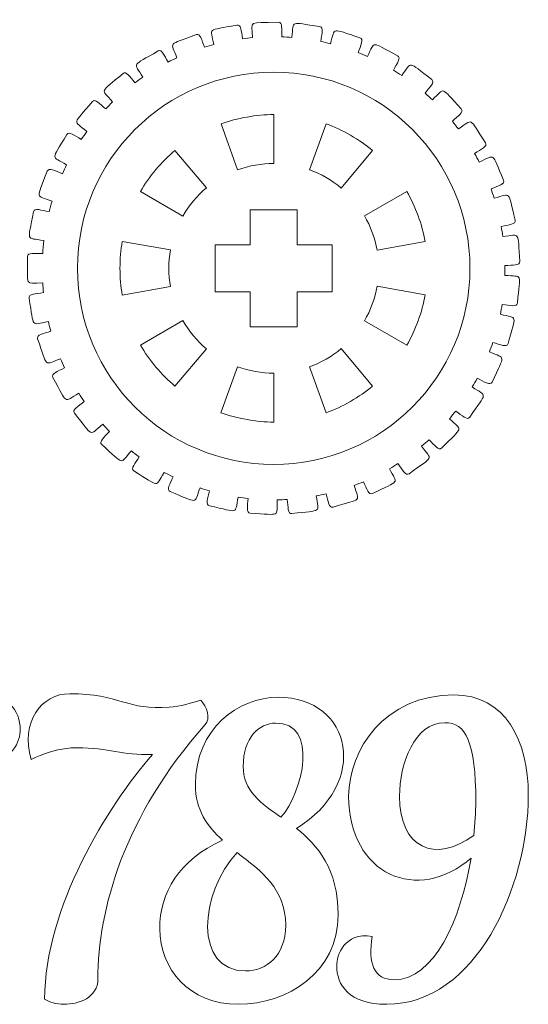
# Model space of a CAD drawing. Header units: millimetres. Extents: x -1094 to 1155, y -1556 to 1707.
# Tile 27 of 149: x -320 to -255, y -627 to -501. Entities that reach past the tile are written whole.
import ezdxf

# ---------------------------------------------------------------- set-up
doc = ezdxf.new("R2010")
doc.units = ezdxf.units.MM
doc.header["$MEASUREMENT"] = 0
doc.layers.add('Layer 1', color=7, linetype='Continuous')

msp = doc.modelspace()

# ---------------------------------------------------------------- linework, layer by layer
at = {"layer": 'Layer 1', "color": 250, "lineweight": 9}
for points, knots in [([(-319.0339, -531.7518), (-319.0339, -531.1918), (-318.1239, -531.3718), (-317.1039, -531.3718), (-317.1039, -531.3718), (-317.0639, -530.8118), (-317.0139, -530.2618), (-316.9539, -529.7118), (-316.9539, -529.7118), (-319.3239, -529.2618), (-319.0139, -529.9818), (-318.2639, -526.0318), (-318.2639, -526.0318), (-318.1639, -525.4718), (-317.2839, -525.8318), (-316.2739, -526.0218), (-316.2739, -526.0218), (-316.1639, -525.5618), (-316.0339, -525.1118), (-315.8939, -524.6618), (-315.8939, -524.6618), (-318.1039, -523.8318), (-317.9239, -524.5818), (-316.5139, -520.8218), (-316.5139, -520.8218), (-316.3239, -520.3018), (-315.5339, -520.7918), (-314.5839, -521.1418), (-314.5839, -521.1418), (-314.4139, -520.7618), (-314.2339, -520.3818), (-314.0439, -520.0018), (-314.0439, -520.0018), (-316.0739, -518.8218), (-316.0239, -519.5918), (-314.0139, -516.1218), (-314.0139, -516.1218), (-313.7239, -515.6418), (-313.0439, -516.2518), (-312.1639, -516.7618), (-312.1639, -516.7618), (-311.9339, -516.4118), (-311.6839, -516.0718), (-311.4439, -515.7318), (-311.4439, -515.7318), (-313.2339, -514.2318), (-313.3239, -514.9918), (-310.7439, -511.9118), (-310.7439, -511.9118), (-310.3839, -511.4818), (-309.8139, -512.2018), (-309.0339, -512.8518), (-309.0339, -512.8518), (-308.7439, -512.5418), (-308.4539, -512.2418), (-308.1539, -511.9518), (-308.1539, -511.9518), (-309.6639, -510.1818), (-309.8739, -510.9118), (-306.8139, -508.3118), (-306.8139, -508.3118), (-306.3939, -507.9518), (-305.9539, -508.7518), (-305.2939, -509.5118), (-305.2939, -509.5118), (-304.9639, -509.2618), (-304.6239, -509.0118), (-304.2739, -508.7818), (-304.2739, -508.7818), (-305.4539, -506.7918), (-305.7839, -507.4718), (-302.3339, -505.4218), (-302.3339, -505.4218), (-301.8539, -505.1418), (-301.5639, -506.0018), (-301.0539, -506.8518), (-301.0539, -506.8518), (-300.6739, -506.6618), (-300.2939, -506.4718), (-299.9139, -506.3018), (-299.9139, -506.3018), (-300.7339, -504.1518), (-301.1739, -504.7718), (-297.4339, -503.3318), (-297.4339, -503.3318), (-296.9139, -503.1318), (-296.7639, -504.0218), (-296.4139, -504.9518), (-296.4139, -504.9518), (-296.0039, -504.8218), (-295.6039, -504.7018), (-295.1939, -504.5918), (-295.1939, -504.5918), (-295.6439, -502.3518), (-296.1739, -502.8818), (-292.2439, -502.1018), (-292.2439, -502.1018), (-291.7039, -501.9918), (-291.7039, -502.8918), (-291.5139, -503.8618), (-291.5139, -503.8618), (-291.0939, -503.8018), (-290.6739, -503.7518), (-290.2539, -503.7218), (-290.2539, -503.7218), (-290.3139, -501.4318), (-290.9339, -501.8618), (-286.9339, -501.7518), (-286.9339, -501.7518), (-286.3739, -501.7318), (-286.5339, -502.6218), (-286.5039, -503.6118), (-286.5039, -503.6118), (-286.0739, -503.6318), (-285.6539, -503.6518), (-285.2339, -503.6818), (-285.2339, -503.6818), (-284.9139, -501.4218), (-285.5939, -501.7418), (-281.6239, -502.3018), (-281.6239, -502.3018), (-281.0739, -502.3818), (-281.3839, -503.2318), (-281.5239, -504.2118), (-281.5239, -504.2118), (-281.1039, -504.2918), (-280.6939, -504.3918), (-280.2839, -504.4918), (-280.2839, -504.4918), (-279.5839, -502.3218), (-280.3139, -502.5218), (-276.4939, -503.7418), (-276.4939, -503.7418), (-275.9639, -503.9118), (-276.4039, -504.7018), (-276.7139, -505.6418), (-276.7139, -505.6418), (-276.3139, -505.8018), (-275.9239, -505.9618), (-275.5439, -506.1318), (-275.5439, -506.1318), (-274.4839, -504.1018), (-275.2339, -504.1818), (-271.6839, -506.0318), (-271.6839, -506.0318), (-271.1839, -506.2918), (-271.7539, -506.9918), (-272.2239, -507.8818), (-272.2239, -507.8818), (-271.8539, -508.0918), (-271.5039, -508.3218), (-271.1539, -508.5618), (-271.1539, -508.5618), (-269.7539, -506.7218), (-270.5139, -506.6718), (-267.3139, -509.0918), (-267.3139, -509.0918), (-266.8739, -509.4318), (-267.5639, -510.0318), (-268.1739, -510.8318), (-268.1739, -510.8318), (-267.8539, -511.1118), (-267.5439, -511.3918), (-267.2339, -511.6818), (-267.2339, -511.6818), (-265.5339, -510.0918), (-266.2739, -509.9118), (-263.5339, -512.8418), (-263.5339, -512.8418), (-263.1539, -513.2518), (-263.9339, -513.7318), (-264.6739, -514.4218), (-264.6739, -514.4218), (-264.4139, -514.7518), (-264.1539, -515.0818), (-263.8939, -515.4118), (-263.8939, -515.4118), (-261.9439, -514.1318), (-262.6439, -513.8318), (-260.4339, -517.1818), (-260.4339, -517.1818), (-260.1239, -517.6518), (-260.9839, -517.9918), (-261.8339, -518.5518), (-261.8339, -518.5518), (-261.6239, -518.9118), (-261.4239, -519.2818), (-261.2339, -519.6518), (-261.2339, -519.6518), (-259.0839, -518.7118), (-259.7339, -518.3018), (-258.1139, -521.9718), (-258.1139, -521.9718), (-257.8939, -522.4918), (-258.7939, -522.6818), (-259.7239, -523.0918), (-259.7239, -523.0918), (-259.5839, -523.4818), (-259.4439, -523.8818), (-259.3239, -524.2818), (-259.3239, -524.2818), (-257.0439, -523.7118), (-257.6039, -523.2018), (-256.6339, -527.0918), (-256.6339, -527.0918), (-256.5039, -527.6318), (-257.4339, -527.6718), (-258.4239, -527.9218), (-258.4239, -527.9218), (-258.3439, -528.3318), (-258.2739, -528.7518), (-258.2239, -529.1618), (-258.2239, -529.1618), (-255.8639, -528.9918), (-256.3439, -528.3818), (-256.0439, -532.3818), (-256.0439, -532.3818), (-255.9939, -532.9418), (-256.9239, -532.8318), (-257.9439, -532.9018), (-257.9439, -532.9018), (-257.9439, -532.9018), (-257.9539, -534.1618), (-257.9539, -534.1618), (-257.9539, -534.1618), (-255.6039, -534.3818), (-255.9639, -533.7018), (-256.3439, -537.7018), (-256.3439, -537.7018), (-256.3939, -538.2618), (-257.2839, -537.9918), (-258.3039, -537.8918), (-258.3039, -537.8918), (-258.3639, -538.3118), (-258.4439, -538.7218), (-258.5239, -539.1318), (-258.5239, -539.1318), (-256.2439, -539.7518), (-256.4939, -539.0218), (-257.5439, -542.8918), (-257.5439, -542.8918), (-257.6839, -543.4318), (-258.5139, -543.0218), (-259.4939, -542.7518), (-259.4939, -542.7518), (-259.6339, -543.1518), (-259.7739, -543.5518), (-259.9239, -543.9418), (-259.9239, -543.9418), (-257.7939, -544.9218), (-257.9139, -544.1718), (-259.5939, -547.8118), (-259.5939, -547.8118), (-259.8339, -548.3218), (-260.5739, -547.7718), (-261.4939, -547.3418), (-261.4939, -547.3418), (-261.6939, -547.7118), (-261.9039, -548.0818), (-262.1239, -548.4418), (-262.1239, -548.4418), (-260.1939, -549.7618), (-260.1739, -549.0018), (-262.4539, -552.3118), (-262.4539, -552.3118), (-262.7739, -552.7718), (-263.4039, -552.1018), (-264.2439, -551.5318), (-264.2439, -551.5318), (-264.5039, -551.8618), (-264.7739, -552.1918), (-265.0439, -552.5118), (-265.0439, -552.5118), (-263.3639, -554.1418), (-263.2239, -553.3818), (-266.0239, -556.2618), (-266.0239, -556.2618), (-266.4139, -556.6618), (-266.9339, -555.9018), (-267.6539, -555.2018), (-267.6539, -555.2018), (-267.9639, -555.4818), (-268.2839, -555.7618), (-268.6039, -556.0318), (-268.6039, -556.0318), (-267.2339, -557.9118), (-266.9739, -557.1918), (-270.2139, -559.5618), (-270.2139, -559.5618), (-270.6639, -559.8818), (-271.0439, -559.0618), (-271.6339, -558.2518), (-271.6339, -558.2518), (-271.9839, -558.4718), (-272.3439, -558.7018), (-272.7139, -558.9118), (-272.7139, -558.9118), (-271.6839, -560.9718), (-271.3039, -560.3218), (-274.8939, -562.1018), (-274.8939, -562.1018), (-275.3939, -562.3518), (-275.6239, -561.4718), (-276.0639, -560.5818), (-276.0639, -560.5818), (-276.4539, -560.7518), (-276.8539, -560.9018), (-277.2439, -561.0518), (-277.2439, -561.0518), (-276.5839, -563.2518), (-276.1039, -562.6718), (-279.9439, -563.8218), (-279.9439, -563.8218), (-280.4739, -563.9818), (-280.5539, -563.0818), (-280.8339, -562.1318), (-280.8339, -562.1318), (-281.2539, -562.2318), (-281.6639, -562.3118), (-282.0839, -562.3918), (-282.0839, -562.3918), (-281.8039, -564.6618), (-281.2239, -564.1718), (-285.2039, -564.6618), (-285.2039, -564.6618), (-285.7539, -564.7318), (-285.6839, -563.8318), (-285.8039, -562.8518), (-285.8039, -562.8518), (-286.2239, -562.8718), (-286.6439, -562.8918), (-287.0739, -562.9018), (-287.0739, -562.9018), (-287.1839, -565.1818), (-286.5339, -564.8018), (-290.5339, -564.6118), (-290.5339, -564.6118), (-291.0939, -564.5818), (-290.8639, -563.7118), (-290.8239, -562.7218), (-290.8239, -562.7218), (-291.2439, -562.6818), (-291.6639, -562.6218), (-292.0839, -562.5618), (-292.0839, -562.5618), (-292.5739, -564.7918), (-291.8639, -564.5218), (-295.7739, -563.6618), (-295.7739, -563.6618), (-296.3239, -563.5418), (-295.9539, -562.7218), (-295.7439, -561.7518), (-295.7439, -561.7518), (-296.1539, -561.6318), (-296.5539, -561.5118), (-296.9539, -561.3718), (-296.9539, -561.3718), (-297.8139, -563.4918), (-297.0739, -563.3418), (-300.7839, -561.8418), (-300.7839, -561.8418), (-301.3039, -561.6318), (-300.8039, -560.8818), (-300.4239, -559.9618), (-300.4239, -559.9618), (-300.8139, -559.7718), (-301.1839, -559.5818), (-301.5539, -559.3818), (-301.5539, -559.3818), (-302.7739, -561.3318), (-302.0139, -561.3118), (-305.4239, -559.2018), (-305.4239, -559.2018), (-305.8939, -558.9118), (-305.2639, -558.2418), (-304.7439, -557.3918), (-304.7439, -557.3918), (-305.0839, -557.1518), (-305.4239, -556.8918), (-305.7539, -556.6318), (-305.7539, -556.6318), (-307.2939, -558.3718), (-306.5339, -558.4818), (-309.5439, -555.8218), (-309.5439, -555.8218), (-309.9539, -555.4518), (-309.2239, -554.9018), (-308.5539, -554.1418), (-308.5539, -554.1418), (-308.8539, -553.8418), (-309.1439, -553.5418), (-309.4239, -553.2318), (-309.4239, -553.2318), (-311.2439, -554.6918), (-310.5139, -554.9218), (-313.0339, -551.8018), (-313.0339, -551.8018), (-313.3839, -551.3618), (-312.5639, -550.9418), (-311.7739, -550.3018), (-311.7739, -550.3018), (-312.0139, -549.9618), (-312.2439, -549.6118), (-312.4739, -549.2618), (-312.4739, -549.2618), (-314.5239, -550.3918), (-313.8439, -550.7418), (-315.7939, -547.2418), (-315.7939, -547.2418), (-316.0639, -546.7518), (-315.1839, -546.4718), (-314.2939, -545.9818), (-314.2939, -545.9818), (-314.4739, -545.6018), (-314.6539, -545.2218), (-314.8139, -544.8318), (-314.8139, -544.8318), (-317.0239, -545.6118), (-316.4139, -546.0718), (-317.7539, -542.2818), (-317.7539, -542.2818), (-317.9339, -541.7618), (-317.0139, -541.6318), (-316.0539, -541.2918), (-316.0539, -541.2918), (-316.1739, -540.8918), (-316.2739, -540.4818), (-316.3739, -540.0718), (-316.3739, -540.0718), (-318.6939, -540.4718), (-318.1639, -541.0318), (-318.8439, -537.0718), (-318.8439, -537.0718), (-318.9339, -536.5218), (-318.0039, -536.5518), (-316.9939, -536.3718), (-316.9939, -536.3718), (-317.0439, -535.9618), (-317.0739, -535.5418), (-317.1039, -535.1218), (-317.1039, -535.1218), (-319.4639, -535.1218), (-319.0339, -535.7618), (-319.0339, -531.7518)], [0, 0, 0, 0, 0.00892857, 0.00892857, 0.00892857, 0.00892857, 0.01785714, 0.01785714, 0.01785714, 0.01785714, 0.02678571, 0.02678571, 0.02678571, 0.02678571, 0.03571429, 0.03571429, 0.03571429, 0.03571429, 0.04464286, 0.04464286, 0.04464286, 0.04464286, 0.05357143, 0.05357143, 0.05357143, 0.05357143, 0.0625, 0.0625, 0.0625, 0.0625, 0.07142857, 0.07142857, 0.07142857, 0.07142857, 0.08035714, 0.08035714, 0.08035714, 0.08035714, 0.08928571, 0.08928571, 0.08928571, 0.08928571, 0.09821429, 0.09821429, 0.09821429, 0.09821429, 0.10714286, 0.10714286, 0.10714286, 0.10714286, 0.11607143, 0.11607143, 0.11607143, 0.11607143, 0.125, 0.125, 0.125, 0.125, 0.13392857, 0.13392857, 0.13392857, 0.13392857, 0.14285714, 0.14285714, 0.14285714, 0.14285714, 0.15178571, 0.15178571, 0.15178571, 0.15178571, 0.16071429, 0.16071429, 0.16071429, 0.16071429, 0.16964286, 0.16964286, 0.16964286, 0.16964286, 0.17857143, 0.17857143, 0.17857143, 0.17857143, 0.1875, 0.1875, 0.1875, 0.1875, 0.19642857, 0.19642857, 0.19642857, 0.19642857, 0.20535714, 0.20535714, 0.20535714, 0.20535714, 0.21428571, 0.21428571, 0.21428571, 0.21428571, 0.22321429, 0.22321429, 0.22321429, 0.22321429, 0.23214286, 0.23214286, 0.23214286, 0.23214286, 0.24107143, 0.24107143, 0.24107143, 0.24107143, 0.25, 0.25, 0.25, 0.25, 0.25892857, 0.25892857, 0.25892857, 0.25892857, 0.26785714, 0.26785714, 0.26785714, 0.26785714, 0.27678571, 0.27678571, 0.27678571, 0.27678571, 0.28571429, 0.28571429, 0.28571429, 0.28571429, 0.29464286, 0.29464286, 0.29464286, 0.29464286, 0.30357143, 0.30357143, 0.30357143, 0.30357143, 0.3125, 0.3125, 0.3125, 0.3125, 0.32142857, 0.32142857, 0.32142857, 0.32142857, 0.33035714, 0.33035714, 0.33035714, 0.33035714, 0.33928571, 0.33928571, 0.33928571, 0.33928571, 0.34821429, 0.34821429, 0.34821429, 0.34821429, 0.35714286, 0.35714286, 0.35714286, 0.35714286, 0.36607143, 0.36607143, 0.36607143, 0.36607143, 0.375, 0.375, 0.375, 0.375, 0.38392857, 0.38392857, 0.38392857, 0.38392857, 0.39285714, 0.39285714, 0.39285714, 0.39285714, 0.40178571, 0.40178571, 0.40178571, 0.40178571, 0.41071429, 0.41071429, 0.41071429, 0.41071429, 0.41964286, 0.41964286, 0.41964286, 0.41964286, 0.42857143, 0.42857143, 0.42857143, 0.42857143, 0.4375, 0.4375, 0.4375, 0.4375, 0.44642857, 0.44642857, 0.44642857, 0.44642857, 0.45535714, 0.45535714, 0.45535714, 0.45535714, 0.46428571, 0.46428571, 0.46428571, 0.46428571, 0.47321429, 0.47321429, 0.47321429, 0.47321429, 0.48214286, 0.48214286, 0.48214286, 0.48214286, 0.49107143, 0.49107143, 0.49107143, 0.49107143, 0.5, 0.5, 0.5, 0.5, 0.50892857, 0.50892857, 0.50892857, 0.50892857, 0.51785714, 0.51785714, 0.51785714, 0.51785714, 0.52678571, 0.52678571, 0.52678571, 0.52678571, 0.53571429, 0.53571429, 0.53571429, 0.53571429, 0.54464286, 0.54464286, 0.54464286, 0.54464286, 0.55357143, 0.55357143, 0.55357143, 0.55357143, 0.5625, 0.5625, 0.5625, 0.5625, 0.57142857, 0.57142857, 0.57142857, 0.57142857, 0.58035714, 0.58035714, 0.58035714, 0.58035714, 0.58928571, 0.58928571, 0.58928571, 0.58928571, 0.59821429, 0.59821429, 0.59821429, 0.59821429, 0.60714286, 0.60714286, 0.60714286, 0.60714286, 0.61607143, 0.61607143, 0.61607143, 0.61607143, 0.625, 0.625, 0.625, 0.625, 0.63392857, 0.63392857, 0.63392857, 0.63392857, 0.64285714, 0.64285714, 0.64285714, 0.64285714, 0.65178571, 0.65178571, 0.65178571, 0.65178571, 0.66071429, 0.66071429, 0.66071429, 0.66071429, 0.66964286, 0.66964286, 0.66964286, 0.66964286, 0.67857143, 0.67857143, 0.67857143, 0.67857143, 0.6875, 0.6875, 0.6875, 0.6875, 0.69642857, 0.69642857, 0.69642857, 0.69642857, 0.70535714, 0.70535714, 0.70535714, 0.70535714, 0.71428571, 0.71428571, 0.71428571, 0.71428571, 0.72321429, 0.72321429, 0.72321429, 0.72321429, 0.73214286, 0.73214286, 0.73214286, 0.73214286, 0.74107143, 0.74107143, 0.74107143, 0.74107143, 0.75, 0.75, 0.75, 0.75, 0.75892857, 0.75892857, 0.75892857, 0.75892857, 0.76785714, 0.76785714, 0.76785714, 0.76785714, 0.77678571, 0.77678571, 0.77678571, 0.77678571, 0.78571429, 0.78571429, 0.78571429, 0.78571429, 0.79464286, 0.79464286, 0.79464286, 0.79464286, 0.80357143, 0.80357143, 0.80357143, 0.80357143, 0.8125, 0.8125, 0.8125, 0.8125, 0.82142857, 0.82142857, 0.82142857, 0.82142857, 0.83035714, 0.83035714, 0.83035714, 0.83035714, 0.83928571, 0.83928571, 0.83928571, 0.83928571, 0.84821429, 0.84821429, 0.84821429, 0.84821429, 0.85714286, 0.85714286, 0.85714286, 0.85714286, 0.86607143, 0.86607143, 0.86607143, 0.86607143, 0.875, 0.875, 0.875, 0.875, 0.88392857, 0.88392857, 0.88392857, 0.88392857, 0.89285714, 0.89285714, 0.89285714, 0.89285714, 0.90178571, 0.90178571, 0.90178571, 0.90178571, 0.91071429, 0.91071429, 0.91071429, 0.91071429, 0.91964286, 0.91964286, 0.91964286, 0.91964286, 0.92857143, 0.92857143, 0.92857143, 0.92857143, 0.9375, 0.9375, 0.9375, 0.9375, 0.94642857, 0.94642857, 0.94642857, 0.94642857, 0.95535714, 0.95535714, 0.95535714, 0.95535714, 0.96428571, 0.96428571, 0.96428571, 0.96428571, 0.97321429, 0.97321429, 0.97321429, 0.97321429, 0.98214286, 0.98214286, 0.98214286, 0.98214286, 1, 1, 1, 1]), ([(-287.5139, -519.8318), (-289.0739, -519.8218), (-290.6839, -520.1118), (-292.1539, -520.6418), (-292.1539, -520.6418), (-292.1539, -520.6418), (-294.2739, -514.7618), (-294.2739, -514.7618), (-294.2739, -514.7618), (-292.2439, -514.0118), (-289.6939, -513.5618), (-287.5339, -513.5718), (-287.5339, -513.5718), (-287.5339, -513.5718), (-287.5139, -519.8318), (-287.5139, -519.8318)], [0, 0, 0, 0, 0.2, 0.2, 0.2, 0.2, 0.4, 0.4, 0.4, 0.4, 0.6, 0.6, 0.6, 0.6, 1, 1, 1, 1]), ([(-278.8939, -522.9818), (-280.0839, -521.9818), (-281.5039, -521.1618), (-282.9639, -520.6318), (-282.9639, -520.6318), (-282.9639, -520.6318), (-280.8139, -514.7518), (-280.8139, -514.7518), (-280.8139, -514.7518), (-278.7739, -515.4918), (-276.5339, -516.7818), (-274.8739, -518.1818), (-274.8739, -518.1818), (-274.8739, -518.1818), (-278.8939, -522.9818), (-278.8939, -522.9818)], [0, 0, 0, 0, 0.2, 0.2, 0.2, 0.2, 0.4, 0.4, 0.4, 0.4, 0.6, 0.6, 0.6, 0.6, 1, 1, 1, 1]), ([(-299.1739, -526.5618), (-299.1739, -526.5618), (-304.5939, -523.4218), (-304.5939, -523.4218), (-304.5939, -523.4218), (-303.5139, -521.5418), (-301.8439, -519.5518), (-300.1839, -518.1718), (-300.1839, -518.1718), (-300.1839, -518.1718), (-296.1539, -522.9518), (-296.1539, -522.9518), (-296.1539, -522.9518), (-297.3439, -523.9518), (-298.3939, -525.2118), (-299.1739, -526.5618)], [0, 0, 0, 0, 0.2, 0.2, 0.2, 0.2, 0.4, 0.4, 0.4, 0.4, 0.6, 0.6, 0.6, 0.6, 1, 1, 1, 1]), ([(-274.3139, -530.9418), (-274.5839, -529.4118), (-275.1439, -527.8718), (-275.9239, -526.5218), (-275.9239, -526.5218), (-275.9239, -526.5218), (-270.4939, -523.4018), (-270.4939, -523.4018), (-270.4939, -523.4018), (-269.4039, -525.2818), (-268.5239, -527.7118), (-268.1539, -529.8418), (-268.1539, -529.8418), (-268.1539, -529.8418), (-274.3139, -530.9418), (-274.3139, -530.9418)], [0, 0, 0, 0, 0.2, 0.2, 0.2, 0.2, 0.4, 0.4, 0.4, 0.4, 0.6, 0.6, 0.6, 0.6, 1, 1, 1, 1]), ([(-280.0339, -530.2518), (-280.0339, -530.2518), (-280.0339, -536.2518), (-280.0339, -536.2518), (-280.0339, -536.2518), (-280.0339, -536.2518), (-284.5339, -536.2518), (-284.5339, -536.2518), (-284.5339, -536.2518), (-284.5339, -536.2518), (-284.5339, -540.7518), (-284.5339, -540.7518), (-284.5339, -540.7518), (-284.5339, -540.7518), (-290.5339, -540.7518), (-290.5339, -540.7518), (-290.5339, -540.7518), (-290.5339, -540.7518), (-290.5339, -536.2518), (-290.5339, -536.2518), (-290.5339, -536.2518), (-290.5339, -536.2518), (-295.0339, -536.2518), (-295.0339, -536.2518), (-295.0339, -536.2518), (-295.0339, -536.2518), (-295.0339, -530.2518), (-295.0339, -530.2518), (-295.0339, -530.2518), (-295.0339, -530.2518), (-290.5339, -530.2518), (-290.5339, -530.2518), (-290.5339, -530.2518), (-290.5339, -530.2518), (-290.5339, -525.7518), (-290.5339, -525.7518), (-290.5339, -525.7518), (-290.5339, -525.7518), (-284.5339, -525.7518), (-284.5339, -525.7518), (-284.5339, -525.7518), (-284.5339, -525.7518), (-284.5339, -530.2518), (-284.5339, -530.2518), (-284.5339, -530.2518), (-284.5339, -530.2518), (-280.0339, -530.2518), (-280.0339, -530.2518)], [0, 0, 0, 0, 0.07692308, 0.07692308, 0.07692308, 0.07692308, 0.15384615, 0.15384615, 0.15384615, 0.15384615, 0.23076923, 0.23076923, 0.23076923, 0.23076923, 0.30769231, 0.30769231, 0.30769231, 0.30769231, 0.38461538, 0.38461538, 0.38461538, 0.38461538, 0.46153846, 0.46153846, 0.46153846, 0.46153846, 0.53846154, 0.53846154, 0.53846154, 0.53846154, 0.61538462, 0.61538462, 0.61538462, 0.61538462, 0.69230769, 0.69230769, 0.69230769, 0.69230769, 0.76923077, 0.76923077, 0.76923077, 0.76923077, 0.84615385, 0.84615385, 0.84615385, 0.84615385, 1, 1, 1, 1]), ([(-300.7539, -530.9018), (-301.0339, -532.4318), (-301.0339, -534.0718), (-300.7539, -535.6018), (-300.7539, -535.6018), (-300.7539, -535.6018), (-306.9239, -536.6818), (-306.9239, -536.6818), (-306.9239, -536.6818), (-307.3039, -534.5418), (-307.3039, -531.9618), (-306.9239, -529.8218), (-306.9239, -529.8218), (-306.9239, -529.8218), (-300.7539, -530.9018), (-300.7539, -530.9018)], [0, 0, 0, 0, 0.2, 0.2, 0.2, 0.2, 0.4, 0.4, 0.4, 0.4, 0.6, 0.6, 0.6, 0.6, 1, 1, 1, 1]), ([(-275.9239, -539.9818), (-275.1439, -538.6318), (-274.5839, -537.1018), (-274.3139, -535.5618), (-274.3139, -535.5618), (-274.3139, -535.5618), (-268.1539, -536.6618), (-268.1539, -536.6618), (-268.1539, -536.6618), (-268.5239, -538.8018), (-269.4039, -541.2318), (-270.4939, -543.1018), (-270.4939, -543.1018), (-270.4939, -543.1018), (-275.9239, -539.9818), (-275.9239, -539.9818)], [0, 0, 0, 0, 0.2, 0.2, 0.2, 0.2, 0.4, 0.4, 0.4, 0.4, 0.6, 0.6, 0.6, 0.6, 1, 1, 1, 1]), ([(-299.1739, -539.9418), (-298.4039, -541.3018), (-297.3439, -542.5518), (-296.1539, -543.5518), (-296.1539, -543.5518), (-296.1539, -543.5518), (-300.1839, -548.3318), (-300.1839, -548.3318), (-300.1839, -548.3318), (-301.8439, -546.9518), (-303.5139, -544.9618), (-304.5939, -543.0918), (-304.5939, -543.0918), (-304.5939, -543.0918), (-299.1739, -539.9418), (-299.1739, -539.9418)], [0, 0, 0, 0, 0.2, 0.2, 0.2, 0.2, 0.4, 0.4, 0.4, 0.4, 0.6, 0.6, 0.6, 0.6, 1, 1, 1, 1]), ([(-282.9639, -545.8718), (-281.5039, -545.3418), (-280.0839, -544.5318), (-278.8939, -543.5218), (-278.8939, -543.5218), (-278.8939, -543.5218), (-274.8839, -548.3318), (-274.8839, -548.3318), (-274.8839, -548.3318), (-276.5339, -549.7218), (-278.7739, -551.0218), (-280.8139, -551.7518), (-280.8139, -551.7518), (-280.8139, -551.7518), (-282.9639, -545.8718), (-282.9639, -545.8718)], [0, 0, 0, 0, 0.2, 0.2, 0.2, 0.2, 0.4, 0.4, 0.4, 0.4, 0.6, 0.6, 0.6, 0.6, 1, 1, 1, 1]), ([(-292.1539, -545.8618), (-290.6839, -546.3918), (-289.0739, -546.6818), (-287.5139, -546.6818), (-287.5139, -546.6818), (-287.5139, -546.6818), (-287.5339, -552.9418), (-287.5339, -552.9418), (-287.5339, -552.9418), (-289.6939, -552.9418), (-292.2439, -552.4918), (-294.2839, -551.7518), (-294.2839, -551.7518), (-294.2839, -551.7518), (-292.1539, -545.8618), (-292.1539, -545.8618)], [0, 0, 0, 0, 0.2, 0.2, 0.2, 0.2, 0.4, 0.4, 0.4, 0.4, 0.6, 0.6, 0.6, 0.6, 1, 1, 1, 1]), ([(-326.3839, -587.4118), (-337.7239, -587.4118), (-344.4839, -602.3618), (-344.4839, -614.2118), (-344.4839, -614.2118), (-344.4839, -621.2318), (-341.5439, -627.0318), (-334.9739, -627.0318), (-334.9739, -627.0318), (-326.0739, -627.0318), (-321.5039, -619.2018), (-321.5039, -612.5318), (-321.5039, -612.5318), (-321.5039, -607.6018), (-324.4539, -603.3318), (-330.6039, -603.3318), (-330.6039, -603.3318), (-332.8439, -603.3318), (-335.1839, -604.4018), (-337.1639, -606.1818), (-337.1639, -606.1818), (-335.8439, -598.2418), (-332.4339, -590.5618), (-327.3539, -590.5618), (-327.3539, -590.5618), (-324.7039, -590.5618), (-323.9939, -592.6518), (-324.5039, -596.1118), (-324.5039, -596.1118), (-320.9439, -596.6718), (-319.9739, -593.6718), (-319.9739, -592.3418), (-319.9739, -592.3418), (-319.9739, -589.9518), (-321.5039, -587.4118), (-326.3839, -587.4118)], [0, 0, 0, 0, 0.1, 0.1, 0.1, 0.1, 0.2, 0.2, 0.2, 0.2, 0.3, 0.3, 0.3, 0.3, 0.4, 0.4, 0.4, 0.4, 0.5, 0.5, 0.5, 0.5, 0.6, 0.6, 0.6, 0.6, 0.7, 0.7, 0.7, 0.7, 0.8, 0.8, 0.8, 0.8, 1, 1, 1, 1]), ([(-314.4039, -627.4918), (-312.5239, -627.4918), (-310.0339, -626.6718), (-310.0339, -624.2318), (-310.0339, -624.2318), (-310.0339, -615.4418), (-306.7339, -603.3818), (-296.3039, -591.6818), (-296.3039, -591.6818), (-295.5439, -590.8718), (-296.1039, -589.4018), (-296.8639, -588.5318), (-296.8639, -588.5318), (-297.8839, -588.8918), (-299.5539, -589.3518), (-300.9339, -589.4518), (-300.9339, -589.4518), (-306.1739, -589.9118), (-307.2839, -587.7218), (-313.6439, -587.7218), (-313.6439, -587.7218), (-317.2539, -587.7218), (-320.0039, -591.3318), (-318.5839, -596.1618), (-318.5839, -596.1618), (-317.3539, -595.4518), (-314.7639, -594.6318), (-312.7339, -594.6318), (-312.7339, -594.6318), (-308.5139, -594.6318), (-307.0339, -595.6518), (-303.0639, -595.5018), (-303.0639, -595.5018), (-308.8139, -602.1118), (-316.8539, -615.1818), (-316.8539, -626.8318), (-316.8539, -626.8318), (-316.2439, -627.2318), (-315.3239, -627.4918), (-314.4039, -627.4918)], [0, 0, 0, 0, 0.09090909, 0.09090909, 0.09090909, 0.09090909, 0.18181818, 0.18181818, 0.18181818, 0.18181818, 0.27272727, 0.27272727, 0.27272727, 0.27272727, 0.36363636, 0.36363636, 0.36363636, 0.36363636, 0.45454545, 0.45454545, 0.45454545, 0.45454545, 0.54545455, 0.54545455, 0.54545455, 0.54545455, 0.63636364, 0.63636364, 0.63636364, 0.63636364, 0.72727273, 0.72727273, 0.72727273, 0.72727273, 0.81818182, 0.81818182, 0.81818182, 0.81818182, 1, 1, 1, 1]), ([(-284.6339, -604.9618), (-275.2639, -599.3418), (-277.3539, -588.1818), (-286.9739, -588.1818), (-286.9739, -588.1818), (-292.0539, -588.1818), (-297.5539, -592.1918), (-297.5539, -599.3618), (-297.5539, -599.3618), (-297.5539, -602.6218), (-296.0239, -604.7018), (-294.0939, -606.4818), (-294.0939, -606.4818), (-299.6339, -609.0318), (-302.1239, -613.1518), (-302.1239, -617.8318), (-302.1239, -617.8318), (-302.1239, -622.9118), (-298.3639, -627.4918), (-292.0539, -627.4918), (-292.0539, -627.4918), (-285.8039, -627.4918), (-279.2939, -623.3718), (-279.2939, -616.0518), (-279.2939, -616.0518), (-279.2939, -610.1518), (-281.8839, -607.1518), (-284.6339, -604.9618)], [0, 0, 0, 0, 0.125, 0.125, 0.125, 0.125, 0.25, 0.25, 0.25, 0.25, 0.375, 0.375, 0.375, 0.375, 0.5, 0.5, 0.5, 0.5, 0.625, 0.625, 0.625, 0.625, 0.75, 0.75, 0.75, 0.75, 1, 1, 1, 1]), ([(-279.4739, -622.5618), (-279.4739, -624.9518), (-277.9439, -627.4918), (-273.0639, -627.4918), (-273.0639, -627.4918), (-261.7239, -627.4918), (-254.9539, -612.5418), (-254.9539, -600.6918), (-254.9539, -600.6918), (-254.9539, -593.6718), (-257.9039, -587.8718), (-264.4639, -587.8718), (-264.4639, -587.8718), (-273.3639, -587.8718), (-277.9439, -594.9418), (-277.9439, -600.8418), (-277.9439, -600.8418), (-277.9439, -610.9518), (-269.0339, -614.6818), (-262.2839, -608.7718), (-262.2839, -608.7718), (-263.6039, -616.7118), (-267.0139, -624.3418), (-272.0939, -624.3418), (-272.0939, -624.3418), (-274.7439, -624.3418), (-275.4539, -622.2518), (-274.9439, -618.7918), (-274.9439, -618.7918), (-278.5039, -618.2318), (-279.4739, -621.2318), (-279.4739, -622.5618)], [0, 0, 0, 0, 0.11111111, 0.11111111, 0.11111111, 0.11111111, 0.22222222, 0.22222222, 0.22222222, 0.22222222, 0.33333333, 0.33333333, 0.33333333, 0.33333333, 0.44444444, 0.44444444, 0.44444444, 0.44444444, 0.55555556, 0.55555556, 0.55555556, 0.55555556, 0.66666667, 0.66666667, 0.66666667, 0.66666667, 0.77777778, 0.77777778, 0.77777778, 0.77777778, 1, 1, 1, 1]), ([(-286.6139, -603.5318), (-289.2139, -601.7518), (-291.4439, -600.1318), (-291.4439, -597.0318), (-291.4439, -597.0318), (-291.4439, -593.3118), (-289.3639, -591.5318), (-287.3239, -591.4818), (-287.3239, -591.4818), (-281.7339, -591.3818), (-283.7639, -600.3818), (-286.6139, -603.5318)], [0, 0, 0, 0, 0.25, 0.25, 0.25, 0.25, 0.5, 0.5, 0.5, 0.5, 1, 1, 1, 1]), ([(-261.9239, -605.8718), (-266.8839, -609.4718), (-271.4339, -607.5418), (-271.4339, -600.8418), (-271.4339, -600.8418), (-271.4339, -596.7218), (-269.5539, -591.4318), (-265.6339, -591.4318), (-265.6339, -591.4318), (-262.9439, -591.4318), (-261.6739, -593.9218), (-261.6739, -601.5018), (-261.6739, -601.5018), (-261.6739, -602.9218), (-261.7739, -604.4018), (-261.9239, -605.8718)], [0, 0, 0, 0, 0.2, 0.2, 0.2, 0.2, 0.4, 0.4, 0.4, 0.4, 0.6, 0.6, 0.6, 0.6, 1, 1, 1, 1]), ([(-292.2139, -608.0618), (-289.1539, -610.4518), (-286.0039, -612.6918), (-286.0039, -617.3718), (-286.0039, -617.3718), (-286.0039, -621.2818), (-288.4939, -623.2218), (-291.1439, -623.2218), (-291.1439, -623.2218), (-297.7839, -623.2218), (-297.0739, -613.2518), (-292.2139, -608.0618)], [0, 0, 0, 0, 0.25, 0.25, 0.25, 0.25, 0.5, 0.5, 0.5, 0.5, 1, 1, 1, 1])]:
    msp.add_open_spline(points, degree=3, knots=knots, dxfattribs=at)
at = {"layer": 'Layer 1', "color": 242, "lineweight": 9}
msp.add_open_spline([(-287.5339, -558.3618), (-273.6739, -558.3618), (-262.4239, -547.1218), (-262.4239, -533.2518), (-262.4239, -533.2518), (-262.4239, -519.3818), (-273.6739, -508.1418), (-287.5339, -508.1418), (-287.5339, -508.1418), (-301.4039, -508.1418), (-312.6539, -519.3818), (-312.6539, -533.2518), (-312.6539, -533.2518), (-312.6539, -547.1218), (-301.4039, -558.3618), (-287.5339, -558.3618)], degree=3, knots=[0, 0, 0, 0, 0.2, 0.2, 0.2, 0.2, 0.4, 0.4, 0.4, 0.4, 0.6, 0.6, 0.6, 0.6, 1, 1, 1, 1], dxfattribs=at)

doc.saveas('drawing.dxf')
